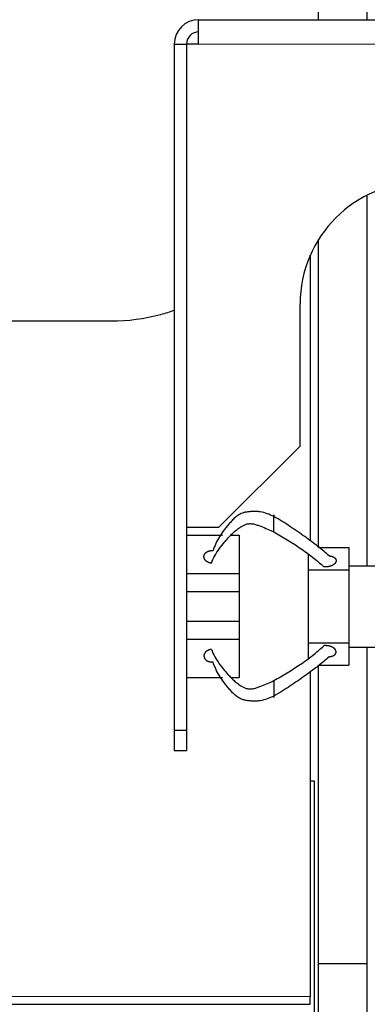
# Model space of a CAD drawing. Header units: inches. Extents: x 0 to 20790, y -12 to 14700.
# Tile 43 of 256: x 5450 to 5536, y 4835 to 5078. Entities that reach past the tile are written whole.
import ezdxf

# ---------------------------------------------------------------- set-up
doc = ezdxf.new("R2010")
doc.units = ezdxf.units.IN
doc.layers.add('1', color=7, linetype='Continuous', true_color=0xffffff)

msp = doc.modelspace()

# ---------------------------------------------------------------- linework, layer by layer
at = {"layer": '1', "color": 2, "linetype": 'Continuous', "lineweight": 25}
for p, q in [((5523.599, 5077.649), (5523.599, 5245.155)), ((5535.599, 5077.649), (5535.599, 5245.155)), ((5494.058, 5071.655), (5494.058, 5077.655)), ((5494.058, 5077.655), (5694.058, 5077.655)), ((5488.058, 5071.655), (5488.058, 4902.655)), ((5491.06, 5071.655), (5491.06, 4952.655)), ((5494.058, 5071.655), (5491.06, 5071.655)), ((5535.599, 4943.155), (5535.599, 5034.468)), ((5523.599, 4947.699), (5523.599, 5023.53)), ((5521.455, 5019.406), (5521.558, 5019.406)), ((5521.557, 5019.413), (5521.557, 5019.647)), ((5521.557, 5019.413), (5521.557, 5019.647)), ((5521.558, 5019.406), (5521.558, 4949.279)), ((5519.058, 4972.655), (5519.058, 5007.655)), ((5472.558, 5003.391), (5442.655, 5003.391)), ((5499.058, 4952.655), (5519.058, 4972.655)), ((5491.06, 4952.655), (5499.058, 4952.655)), ((5491.108, 4950.695), (5499.908, 4950.695)), ((5501.986, 4950.695), (5504.058, 4950.695)), ((5504.058, 4950.695), (5504.058, 4941.26)), ((5523.578, 4947.695), (5531.058, 4947.695)), ((5531.058, 4947.695), (5531.058, 4943.155)), ((5521.058, 4945.941), (5521.058, 4942.195)), ((5521.058, 4942.195), (5531.058, 4942.195)), ((5521.058, 4942.195), (5521.058, 4924.195)), ((5531.058, 4943.155), (5545.558, 4943.155)), ((5531.058, 4943.155), (5531.058, 4942.195)), ((5531.058, 4942.195), (5531.058, 4924.195)), ((5491.108, 4941.26), (5504.058, 4941.26)), ((5504.058, 4941.26), (5504.058, 4936.847)), ((5491.108, 4936.847), (5504.058, 4936.847)), ((5504.058, 4936.847), (5504.058, 4929.544)), ((5491.108, 4929.544), (5504.058, 4929.544)), ((5504.058, 4929.544), (5504.058, 4925.131)), ((5491.108, 4925.131), (5504.058, 4925.131)), ((5504.058, 4925.131), (5504.058, 4915.695)), ((5521.058, 4924.195), (5521.058, 4920.45)), ((5521.058, 4924.195), (5531.058, 4924.195)), ((5531.058, 4924.195), (5531.058, 4923.155)), ((5531.058, 4923.155), (5531.058, 4918.695)), ((5531.058, 4923.155), (5545.558, 4923.155)), ((5535.599, 4845.155), (5535.599, 4923.155)), ((5523.578, 4918.695), (5531.058, 4918.695)), ((5523.599, 4845.155), (5523.599, 4918.699)), ((5491.108, 4915.695), (5499.908, 4915.695)), ((5502.003, 4915.695), (5504.058, 4915.695)), ((5521.558, 4917.11), (5521.558, 4837.126)), ((5488.058, 4902.655), (5488.058, 4897.655)), ((5488.058, 4902.655), (5491.108, 4902.655)), ((5491.108, 4902.655), (5491.108, 4897.655)), ((5488.058, 4897.655), (5491.108, 4897.655)), ((5522.558, 4890.155), (5521.518, 4890.155)), ((5522.558, 4570.155), (5522.558, 4890.155)), ((5523.599, 4602.126), (5523.599, 4845.155)), ((5535.599, 4845.155), (5523.599, 4845.155)), ((5535.599, 4602.126), (5535.599, 4845.155)), ((5033.558, 4835.178), (5521.558, 4835.178)), ((5521.558, 4835.178), (5521.558, 4837.126))]:
    msp.add_line(p, q, dxfattribs=at)
at = {"layer": '1', "color": 110, "linetype": 'Continuous', "lineweight": 13}
for p, q in [((5694.058, 5071.655), (5494.058, 5071.655)), ((5033.558, 4837.126), (5521.558, 4837.126))]:
    msp.add_line(p, q, dxfattribs=at)
at = {"layer": '1', "color": 2, "linetype": 'Continuous', "lineweight": 25}
for centre, radius in [((5494.058, 5071.655), 6), ((5494.108, 5071.655), 3), ((5549.058, 5007.655), 30)]:
    msp.add_arc(centre, radius, 90, 180, dxfattribs=at)
for points, degree in [([(5488.058, 5071.655), (5491.06, 5071.655)], 1), ([(5491.108, 4952.655), (5491.108, 4902.655)], 1), ([(5497.199, 4943.81), (5496.805, 4943.85), (5496.094, 4944.162), (5495.59, 4944.642), (5495.348, 4945.24), (5495.419, 4945.847), (5495.805, 4946.403), (5496.424, 4946.781), (5497.22, 4946.944), (5497.618, 4946.901)], 2)]:
    msp.add_open_spline(points, degree=degree, dxfattribs=at)
for points, degree, knots in [([(5488.145, 5006.068), (5486.998, 5005.662), (5485.836, 5005.301), (5480.719, 5003.929), (5476.639, 5003.391), (5472.558, 5003.391)], 3, [0, 0, 0, 0, 0.2296211, 0.2296211, 1, 1, 1, 1]), ([(5512.558, 4955.292), (5512.053, 4955.555), (5511.007, 4956.046), (5509.546, 4956.446), (5508.312, 4956.568), (5507.355, 4956.558), (5506.549, 4956.49), (5505.956, 4956.41), (5505.555, 4956.342), (5505.193, 4956.26), (5504.751, 4956.127), (5504.058, 4955.829), (5503.245, 4955.255), (5502.423, 4954.475), (5501.69, 4953.662), (5501.005, 4952.835), (5500.149, 4951.724), (5499.178, 4950.332), (5498.25, 4948.636), (5497.798, 4947.483), (5497.618, 4946.901)], 3, [0, 0, 0, 0, 0.0625, 0.125, 0.15625, 0.1875, 0.21875, 0.234375, 0.25, 0.265625, 0.28125, 0.3125, 0.375, 0.4375, 0.5, 0.5625, 0.625, 0.75, 0.875, 1, 1, 1, 1]), ([(5512.558, 4951.511), (5512.558, 4951.606), (5512.558, 4951.802), (5512.558, 4952.039), (5512.558, 4952.311), (5512.558, 4952.64), (5512.558, 4952.945), (5512.558, 4953.251), (5512.558, 4953.608), (5512.558, 4953.98), (5512.558, 4954.314), (5512.558, 4954.607), (5512.558, 4954.889), (5512.558, 4955.195), (5512.558, 4955.429), (5512.558, 4955.573), (5512.558, 4955.645), (5512.558, 4955.689), (5512.558, 4955.694), (5512.558, 4955.627), (5512.558, 4955.504), (5512.558, 4955.368), (5512.558, 4955.292)], 5, [0, 0, 0, 0, 0, 0, 0.1360851, 0.25, 0.25, 0.25, 0.2708653, 0.3748173, 0.4789488, 0.5, 0.5, 0.5, 0.5828898, 0.6871801, 0.75, 0.75, 0.75, 0.7916704, 0.8957455, 1, 1, 1, 1, 1, 1]), ([(5526.239, 4945.606), (5525.387, 4946.377), (5523.993, 4947.539), (5521.912, 4949.123), (5520.215, 4950.345), (5518.423, 4951.592), (5516.559, 4952.853), (5514.642, 4954.106), (5513.288, 4954.916), (5512.558, 4955.292)], 3, [0, 0, 0, 0, 0.25, 0.375, 0.5, 0.625, 0.75, 0.875, 1, 1, 1, 1]), ([(5497.199, 4943.809), (5497.444, 4944.43), (5498.012, 4945.633), (5499.09, 4947.349), (5500.164, 4948.708), (5501.086, 4949.763), (5501.813, 4950.543), (5502.578, 4951.311), (5503.427, 4952.056), (5504.261, 4952.657), (5504.974, 4953.055), (5505.427, 4953.269), (5505.796, 4953.411), (5506.201, 4953.517), (5506.79, 4953.569), (5507.579, 4953.498), (5508.492, 4953.217), (5509.662, 4952.794), (5511.054, 4952.212), (5512.068, 4951.741), (5512.558, 4951.511)], 3, [0, 0, 0, 0, 0.125, 0.25, 0.375, 0.4375, 0.5, 0.5625, 0.625, 0.6875, 0.71875, 0.734375, 0.75, 0.765625, 0.78125, 0.8125, 0.84375, 0.875, 0.9375, 1, 1, 1, 1]), ([(5512.558, 4951.511), (5513.131, 4951.178), (5514.261, 4950.529), (5515.9, 4949.551), (5517.5, 4948.559), (5519.065, 4947.536), (5520.593, 4946.465), (5522.595, 4944.961), (5523.996, 4943.749), (5524.881, 4942.906)], 3, [0, 0, 0, 0, 0.125, 0.25, 0.375, 0.5, 0.625, 0.75, 1, 1, 1, 1]), ([(5526.239, 4945.606), (5526.682, 4945.564), (5527.459, 4945.255), (5527.895, 4944.778), (5527.929, 4944.183), (5527.591, 4943.653), (5526.963, 4943.233), (5525.749, 4942.818), (5524.881, 4942.906)], 2, [0, 0, 0, 0.125, 0.25, 0.375, 0.5, 0.625, 0.75, 1, 1, 1]), ([(5497.199, 4922.582), (5497.026, 4922.564), (5496.715, 4922.504), (5496.42, 4922.398), (5496.156, 4922.253), (5495.915, 4922.06), (5495.727, 4921.875), (5495.57, 4921.685), (5495.446, 4921.456), (5495.378, 4921.214), (5495.369, 4920.991), (5495.389, 4920.788), (5495.431, 4920.587), (5495.529, 4920.352), (5495.685, 4920.134), (5495.892, 4919.946), (5496.091, 4919.81), (5496.304, 4919.69), (5496.584, 4919.569), (5496.895, 4919.493), (5497.218, 4919.465), (5497.485, 4919.475), (5497.618, 4919.49)], 5, [0, 0, 0, 0, 0, 0, 0.1360851, 0.25, 0.25, 0.25, 0.2708653, 0.3748173, 0.4789488, 0.5, 0.5, 0.5, 0.5828898, 0.6871801, 0.75, 0.75, 0.75, 0.7916704, 0.8957455, 1, 1, 1, 1, 1, 1]), ([(5497.199, 4922.582), (5497.444, 4921.961), (5498.012, 4920.758), (5499.09, 4919.042), (5500.164, 4917.683), (5501.086, 4916.628), (5501.813, 4915.848), (5502.578, 4915.08), (5503.427, 4914.335), (5504.261, 4913.734), (5504.974, 4913.336), (5505.427, 4913.122), (5505.796, 4912.98), (5506.201, 4912.874), (5506.79, 4912.821), (5507.579, 4912.893), (5508.492, 4913.174), (5509.662, 4913.597), (5511.054, 4914.179), (5512.068, 4914.65), (5512.558, 4914.88)], 3, [0, 0, 0, 0, 0.125, 0.25, 0.375, 0.4375, 0.5, 0.5625, 0.625, 0.6875, 0.71875, 0.734375, 0.75, 0.765625, 0.78125, 0.8125, 0.84375, 0.875, 0.9375, 1, 1, 1, 1]), ([(5512.558, 4914.88), (5513.131, 4915.212), (5514.261, 4915.861), (5515.9, 4916.84), (5517.5, 4917.832), (5519.065, 4918.855), (5520.593, 4919.926), (5522.595, 4921.43), (5523.996, 4922.642), (5524.881, 4923.484)], 3, [0, 0, 0, 0, 0.125, 0.25, 0.375, 0.5, 0.625, 0.75, 1, 1, 1, 1]), ([(5526.239, 4920.785), (5526.382, 4920.798), (5526.668, 4920.84), (5527, 4920.929), (5527.298, 4921.06), (5527.533, 4921.227), (5527.692, 4921.384), (5527.797, 4921.519), (5527.854, 4921.628), (5527.892, 4921.741), (5527.915, 4921.896), (5527.915, 4922.07), (5527.895, 4922.186), (5527.856, 4922.301), (5527.79, 4922.43), (5527.672, 4922.605), (5527.585, 4922.705), (5527.483, 4922.798), (5527.369, 4922.886), (5527.166, 4923.022), (5527.035, 4923.098), (5526.896, 4923.167), (5526.748, 4923.229), (5526.455, 4923.333), (5526.108, 4923.432), (5525.767, 4923.492), (5525.417, 4923.517), (5525.069, 4923.504), (5524.881, 4923.484)], 5, [0, 0, 0, 0, 0, 0, 0.1042545, 0.2083296, 0.25, 0.25, 0.25, 0.3128199, 0.375, 0.375, 0.375, 0.4171102, 0.5, 0.5, 0.5, 0.5210512, 0.625, 0.625, 0.625, 0.6251827, 0.7291347, 0.75, 0.75, 0.75, 0.8639149, 1, 1, 1, 1, 1, 1]), ([(5526.239, 4920.785), (5525.387, 4920.014), (5523.993, 4918.851), (5521.912, 4917.268), (5520.215, 4916.046), (5518.423, 4914.798), (5516.559, 4913.538), (5514.642, 4912.285), (5513.288, 4911.475), (5512.558, 4911.099)], 3, [0, 0, 0, 0, 0.25, 0.375, 0.5, 0.625, 0.75, 0.875, 1, 1, 1, 1]), ([(5512.558, 4911.099), (5512.053, 4910.836), (5511.007, 4910.345), (5509.546, 4909.945), (5508.312, 4909.822), (5507.355, 4909.833), (5506.549, 4909.9), (5505.956, 4909.981), (5505.555, 4910.048), (5505.193, 4910.131), (5504.751, 4910.264), (5504.058, 4910.562), (5503.245, 4911.136), (5502.423, 4911.915), (5501.69, 4912.729), (5501.005, 4913.556), (5500.149, 4914.667), (5499.178, 4916.059), (5498.25, 4917.755), (5497.798, 4918.908), (5497.618, 4919.49)], 3, [0, 0, 0, 0, 0.0625, 0.125, 0.15625, 0.1875, 0.21875, 0.234375, 0.25, 0.265625, 0.28125, 0.3125, 0.375, 0.4375, 0.5, 0.5625, 0.625, 0.75, 0.875, 1, 1, 1, 1]), ([(5512.558, 4914.88), (5512.558, 4914.785), (5512.558, 4914.589), (5512.558, 4914.352), (5512.558, 4914.08), (5512.558, 4913.751), (5512.558, 4913.446), (5512.558, 4913.279), (5512.558, 4913.106), (5512.558, 4912.927), (5512.558, 4912.626), (5512.558, 4912.443), (5512.558, 4912.258), (5512.558, 4912.076), (5512.558, 4911.784), (5512.558, 4911.586), (5512.558, 4911.428), (5512.558, 4911.285), (5512.558, 4911.099), (5512.558, 4910.955), (5512.558, 4910.868), (5512.558, 4910.803), (5512.558, 4910.745), (5512.558, 4910.702), (5512.558, 4910.697), (5512.558, 4910.763), (5512.558, 4910.887), (5512.558, 4911.023), (5512.558, 4911.099)], 5, [0, 0, 0, 0, 0, 0, 0.1360851, 0.25, 0.25, 0.25, 0.2708653, 0.3748173, 0.375, 0.375, 0.375, 0.4789488, 0.5, 0.5, 0.5, 0.5828898, 0.625, 0.625, 0.625, 0.6871801, 0.75, 0.75, 0.75, 0.7916704, 0.8957455, 1, 1, 1, 1, 1, 1])]:
    msp.add_open_spline(points, degree=degree, knots=knots, dxfattribs=at)

doc.saveas('drawing.dxf')
